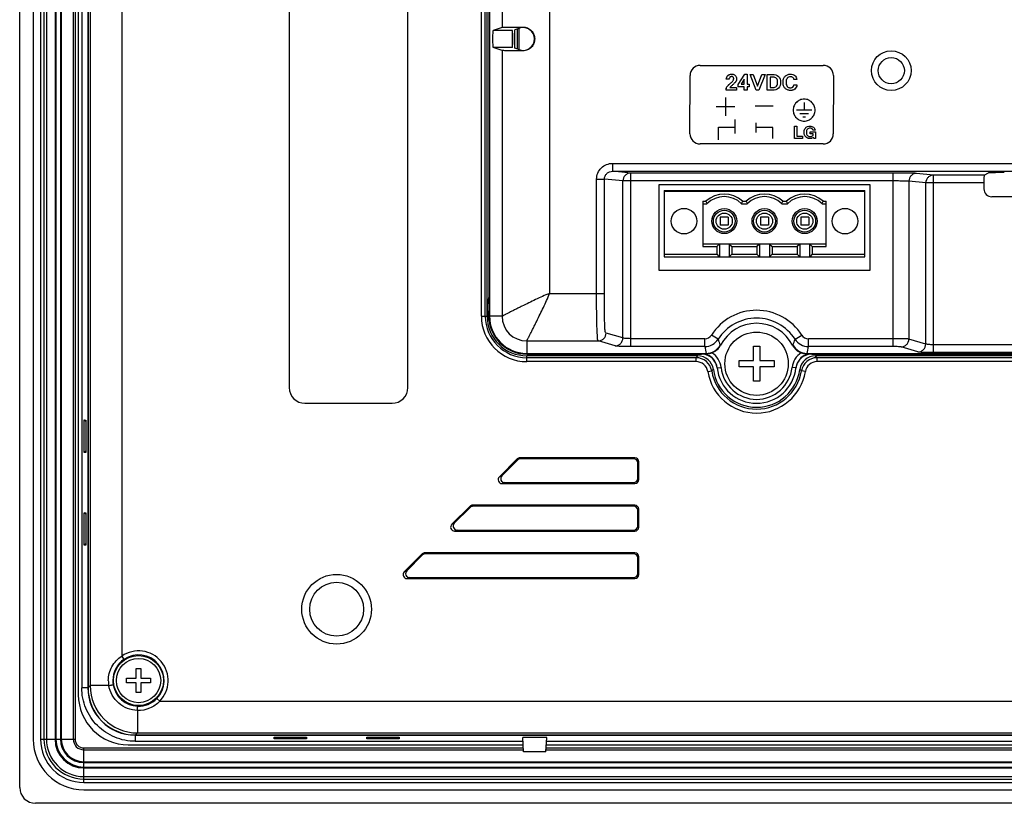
# Model space of a CAD drawing. Header units: millimetres. Extents: x 0 to 2577, y 0 to 841.
# Tile 17 of 68: x 808 to 933, y 389 to 488. Entities that reach past the tile are written whole.
import ezdxf

# ---------------------------------------------------------------- set-up
doc = ezdxf.new("R2010")
doc.units = ezdxf.units.MM
for name, color, linetype in [('FRONT_CASE_12_DM_EX-SHAPE', 7, 'Continuous'), ('INSULATE_SHEET_TOPR_E01-SHAPE', 7, 'Continuous'), ('ISO7045-M3X8-4_8-SHAPE', 7, 'Continuous'), ('ISO7045-M4X12-4_8-SHAPE', 7, 'Continuous'), ('POWER_PCB_AC_150313-SHAPE', 7, 'Continuous'), ('PROCESSING_MODULE_COVER-SHAPE', 7, 'Continuous'), ('REAR_CASE-12_DM-EX-SHAPE', 7, 'Continuous'), ('SEALING_GASKET_TOPR12_V2-SHAPE', 7, 'Continuous'), ('TERMINAL_BLOCK-SHAPE', 7, 'Continuous')]:
    doc.layers.add(name, color=color, linetype=linetype)

msp = doc.modelspace()

# ---------------------------------------------------------------- linework, layer by layer
at = {"layer": 'FRONT_CASE_12_DM_EX-SHAPE', "color": 7, "linetype": 'Continuous'}
for p, q in [((808.34, 391.255), (808.34, 648.258)), ((816.173, 635.664), (816.173, 403.849)), ((816.941, 635.664), (816.941, 403.849)), ((816.489, 433.563), (816.489, 437.65)), ((816.681, 437.462), (816.489, 437.65)), ((816.489, 437.65), (816.681, 437.645)), ((816.681, 437.645), (816.681, 433.567)), ((816.681, 433.751), (816.489, 433.563)), ((816.681, 433.567), (816.489, 433.563)), ((816.681, 425.762), (816.489, 425.95)), ((816.489, 421.863), (816.489, 425.95)), ((816.489, 425.95), (816.681, 425.945)), ((816.681, 425.945), (816.681, 421.867)), ((816.681, 422.051), (816.489, 421.863)), ((816.681, 421.867), (816.489, 421.863)), ((816.941, 403.849), (816.173, 403.849)), ((822.933, 397.857), (822.933, 397.089)), ((822.933, 397.857), (1113.748, 397.857)), ((822.933, 397.089), (871.852, 397.089)), ((840.447, 397.405), (840.451, 397.597)), ((840.635, 397.597), (840.447, 397.405)), ((844.534, 397.405), (840.447, 397.405)), ((840.451, 397.597), (844.53, 397.597)), ((844.346, 397.597), (844.534, 397.405)), ((844.53, 397.597), (844.534, 397.405)), ((852.147, 397.405), (852.151, 397.597)), ((852.335, 397.597), (852.147, 397.405)), ((856.234, 397.405), (852.147, 397.405)), ((852.151, 397.597), (856.23, 397.597)), ((856.046, 397.597), (856.234, 397.405)), ((856.23, 397.597), (856.234, 397.405)), ((871.831, 397.495), (871.833, 397.572)), ((871.923, 395.756), (871.833, 397.572)), ((874.848, 397.572), (871.833, 397.572)), ((874.758, 395.756), (874.848, 397.572)), ((874.829, 397.089), (1061.852, 397.089)), ((874.85, 397.495), (874.848, 397.572)), ((874.758, 395.756), (871.923, 395.756)), ((1126.342, 389.256), (810.339, 389.256))]:
    msp.add_line(p, q, dxfattribs=at)
for centre, major_axis, ratio, start_param, end_param in [((822.949, 403.865), (4.254, 4.254), 0.9972647, -3.9256213, -2.357564), ((810.342, 391.258), (1.416, 1.416), 0.9987828, 2.3568035, 3.9263818)]:
    msp.add_ellipse(centre, major_axis=major_axis, ratio=ratio, start_param=start_param, end_param=end_param, dxfattribs=at)
msp.add_open_spline([(822.933, 397.089), (822.491, 397.089), (821.605, 397.175), (819.909, 397.689), (818.026, 398.942), (816.773, 400.825), (816.259, 402.52), (816.173, 403.407), (816.173, 403.849)], degree=3, knots=[0, 0, 0, 0, 0.1253082, 0.2506077, 0.5, 0.7493923, 0.8746918, 1, 1, 1, 1], dxfattribs=at)
at = {"layer": 'INSULATE_SHEET_TOPR_E01-SHAPE', "color": 7, "linetype": 'Continuous'}
for p, q in [((870.54, 484.674), (870.54, 486.838)), ((870.84, 484.588), (870.84, 486.924)), ((871.14, 487.024), (871.14, 484.488))]:
    msp.add_line(p, q, dxfattribs=at)
at = {"layer": 'ISO7045-M3X8-4_8-SHAPE', "color": 7, "linetype": 'Continuous'}
for p, q in [((823.04, 405.056), (823.04, 406.256)), ((823.04, 406.256), (823.64, 406.256)), ((823.64, 406.256), (823.64, 405.056)), ((821.84, 404.456), (821.84, 405.056)), ((821.84, 405.056), (823.04, 405.056)), ((823.04, 404.456), (821.84, 404.456)), ((823.04, 403.256), (823.04, 404.456)), ((823.64, 405.056), (824.84, 405.056)), ((823.64, 404.456), (823.64, 403.256)), ((824.84, 404.456), (823.64, 404.456)), ((824.84, 405.056), (824.84, 404.456)), ((823.64, 403.256), (823.04, 403.256))]:
    msp.add_line(p, q, dxfattribs=at)
msp.add_circle((823.34, 404.756), 2.8, dxfattribs=at)
at = {"layer": 'ISO7045-M4X12-4_8-SHAPE', "color": 7, "linetype": 'Continuous'}
for p, q in [((900.94, 445.156), (900.94, 446.956)), ((900.94, 446.956), (901.74, 446.956)), ((901.74, 446.956), (901.74, 445.156)), ((899.14, 444.356), (899.14, 445.156)), ((899.14, 445.156), (900.94, 445.156)), ((901.74, 445.156), (903.54, 445.156)), ((903.54, 445.156), (903.54, 444.356)), ((900.94, 444.356), (899.14, 444.356)), ((900.94, 442.556), (900.94, 444.356)), ((901.74, 444.356), (901.74, 442.556)), ((903.54, 444.356), (901.74, 444.356)), ((901.74, 442.556), (900.94, 442.556))]:
    msp.add_line(p, q, dxfattribs=at)
msp.add_circle((901.34, 444.756), 4, dxfattribs=at)
at = {"layer": 'POWER_PCB_AC_150313-SHAPE', "color": 7, "linetype": 'Continuous'}
msp.add_line((871.34, 487.091), (871.34, 484.422), dxfattribs=at)
at = {"layer": 'PROCESSING_MODULE_COVER-SHAPE', "color": 7, "linetype": 'Continuous'}
for p, q in [((867.553, 588.756), (867.553, 450.756)), ((867.64, 588.756), (867.64, 450.756)), ((875.21, 585.886), (875.21, 453.626)), ((869.219, 492.294), (869.219, 487.218)), ((869.219, 487.218), (868.079, 486.838)), ((871.656, 487.196), (870.84, 486.924)), ((871.84, 487.254), (871.84, 487.205)), ((870.54, 486.838), (868.079, 486.838)), ((869.219, 484.294), (868.079, 484.674)), ((870.54, 484.674), (868.079, 484.674)), ((869.219, 484.294), (869.219, 450.756)), ((871.656, 484.316), (870.84, 484.588)), ((871.84, 484.259), (871.84, 484.307)), ((894.219, 482.424), (909.757, 482.424)), ((892.936, 473.774), (892.945, 481.15)), ((899.009, 480.007), (899.871, 481.297)), ((899.871, 481.297), (900.151, 481.297)), ((900.151, 481.297), (900.151, 480.047)), ((901.295, 479.285), (900.519, 481.281)), ((900.519, 481.281), (900.918, 481.281)), ((900.918, 481.281), (901.465, 479.792)), ((901.465, 479.792), (902.017, 481.281)), ((902.415, 481.281), (901.638, 479.285)), ((902.017, 481.281), (902.415, 481.281)), ((902.695, 479.285), (902.695, 481.281)), ((902.695, 481.281), (903.353, 481.281)), ((903.068, 480.938), (903.068, 479.628)), ((903.351, 480.938), (903.068, 480.938)), ((911.031, 481.15), (911.021, 473.774)), ((897.889, 480.667), (897.523, 480.667)), ((899.009, 479.724), (899.009, 480.007)), ((899.794, 479.724), (899.009, 479.724)), ((899.794, 480.667), (899.401, 480.047)), ((899.401, 480.047), (899.794, 480.047)), ((899.794, 480.047), (899.794, 480.667)), ((899.794, 479.285), (899.794, 479.724)), ((900.151, 480.047), (900.399, 480.047)), ((900.151, 479.724), (900.151, 479.285)), ((900.399, 479.724), (900.151, 479.724)), ((900.399, 480.047), (900.399, 479.724)), ((906.434, 480.654), (906.054, 480.654)), ((906.056, 479.948), (906.438, 479.948)), ((898.82, 479.285), (897.483, 479.285)), ((897.974, 479.619), (898.82, 479.619)), ((898.82, 479.619), (898.82, 479.285)), ((900.151, 479.285), (899.794, 479.285)), ((901.638, 479.285), (901.295, 479.285)), ((903.353, 479.285), (902.695, 479.285)), ((903.068, 479.628), (903.351, 479.628)), ((896.238, 477.235), (898.612, 477.235)), ((897.425, 478.377), (897.425, 476.05)), ((901.17, 477.3), (903.441, 477.3)), ((907.332, 477.733), (907.332, 476.771)), ((908.309, 476.771), (906.395, 476.771)), ((906.795, 476.355), (907.902, 476.355)), ((907.162, 475.934), (907.535, 475.934)), ((898.612, 475.594), (898.612, 473.828)), ((901.242, 475.162), (901.242, 473.952)), ((906.141, 473.21), (906.141, 474.734)), ((906.141, 474.734), (906.425, 474.734)), ((906.425, 474.734), (906.425, 473.472)), ((896.545, 473.025), (896.545, 474.638)), ((896.545, 474.638), (898.612, 474.638)), ((903.412, 474.578), (901.242, 474.578)), ((903.412, 473.181), (903.412, 474.578)), ((906.425, 473.472), (907.125, 473.472)), ((907.125, 473.472), (907.125, 473.21)), ((908.107, 473.77), (908.107, 474.033)), ((908.107, 474.033), (908.765, 474.033)), ((908.484, 473.77), (908.107, 473.77)), ((908.734, 474.257), (908.441, 474.257)), ((908.484, 473.611), (908.484, 473.77)), ((908.765, 474.033), (908.765, 473.21)), ((909.748, 472.502), (894.209, 472.502)), ((907.125, 473.21), (906.141, 473.21)), ((908.546, 473.21), (908.51, 473.32)), ((908.765, 473.21), (908.546, 473.21)), ((883.176, 470.054), (883.176, 469.054)), ((883.176, 470.054), (1042.756, 470.054)), ((885.457, 468.828), (883.176, 469.054)), ((883.176, 469.054), (1042.756, 469.054)), ((885.457, 446.919), (885.457, 468.828)), ((918.588, 468.828), (885.457, 468.828)), ((918.588, 446.919), (918.588, 468.828)), ((923.68, 468.573), (921.542, 468.785)), ((923.68, 446.153), (923.68, 468.573)), ((930.062, 468.573), (923.68, 468.573)), ((930.062, 468.573), (930.606, 468.846)), ((881.151, 453.626), (881.151, 468.06)), ((881.151, 468.06), (882.136, 468.06)), ((882.136, 453.626), (882.136, 468.06)), ((884.472, 467.828), (882.136, 468.06)), ((884.472, 448.004), (884.472, 467.828)), ((918.588, 467.828), (884.472, 467.828)), ((888.99, 467.356), (888.99, 456.556)), ((915.69, 467.356), (888.99, 467.356)), ((915.69, 456.556), (915.69, 467.356)), ((920.557, 467.785), (920.557, 447.874)), ((922.695, 467.574), (920.557, 467.785)), ((922.695, 447.239), (922.695, 467.574)), ((930.028, 467.574), (922.695, 467.574)), ((930.028, 467.574), (930.028, 466.843)), ((964.028, 465.844), (931.027, 465.844)), ((888.99, 456.556), (915.69, 456.556)), ((875.21, 453.626), (882.136, 453.626)), ((869.219, 450.756), (867.553, 450.756)), ((884.472, 448.004), (882.354, 448.633)), ((872.34, 447.634), (872.34, 445.969)), ((872.34, 447.634), (881.37, 447.634)), ((883.487, 447.005), (881.37, 447.634)), ((894.805, 447.917), (885.457, 447.917)), ((894.805, 446.919), (894.805, 447.917)), ((896.491, 447.843), (895.648, 448.38)), ((906.19, 447.843), (907.033, 448.38)), ((907.876, 446.919), (907.876, 447.917)), ((918.588, 447.917), (907.876, 447.917)), ((922.695, 447.239), (920.557, 447.874)), ((894.805, 446.919), (885.457, 446.919)), ((896.807, 447.102), (896.746, 447.136)), ((905.935, 447.136), (905.874, 447.102)), ((918.588, 446.919), (907.876, 446.919)), ((921.71, 446.24), (919.573, 446.875)), ((1028.949, 447.152), (923.68, 447.152)), ((1028.949, 446.153), (923.68, 446.153)), ((872.34, 446.056), (894.971, 446.056)), ((872.34, 445.969), (894.385, 445.969)), ((895.036, 446.018), (894.97, 446.056)), ((907.645, 446.018), (907.711, 446.056)), ((907.71, 446.056), (1028.971, 446.056)), ((908.296, 445.969), (1028.385, 445.969)), ((896.369, 444.225), (896.866, 444.278)), ((906.312, 444.225), (905.815, 444.278))]:
    msp.add_line(p, q, dxfattribs=at)
for radius in [2.5, 1.65]:
    msp.add_circle((918.34, 481.756), radius, dxfattribs=at)
for centre, radius, start, end in [((871.84, 485.756), 1.456, 303.9886, 56.0114), ((894.219, 481.15), 1.273, 90.00485, 179.99515), ((909.758, 481.151), 1.273, 359.97508, 90.02492), ((894.209, 473.775), 1.273, 180.02925, 270.00176), ((909.749, 473.774), 1.273, 269.96846, 0.00053), ((901.34, 444.756), 6.748, 32.48053, 147.51947), ((872.34, 450.756), 4.787, 180, 270), ((872.34, 450.756), 4.7, 180, 270), ((872.343, 450.759), 3.125, 180.05572, 269.94428), ((901.34, 444.756), 5.749, 32.48053, 147.51947), ((901.34, 444.756), 5.105, 27.35574, 152.64426), ((894.805, 448.916), 0.999, 270.01006, 327.53337), ((894.805, 448.919), 2, 270.01373, 327.47796), ((904.453, 450.308), 8.335, 197.20281, 202.37116), ((898.228, 450.308), 8.335, 337.6288, 342.79723), ((907.876, 448.919), 2, 212.52208, 269.98624), ((907.876, 448.916), 0.999, 212.46666, 269.98991), ((906.142, 448.654), 11.469, 188.70224, 193.08985), ((894.969, 448.058), 2.002, 270.07263, 332.57283), ((895.031, 448.021), 1.999, 289.52103, 332.64207), ((894.379, 444.012), 2.501, 6.10108, 58.15193), ((908.301, 444.012), 2.501, 121.84807, 173.89885), ((907.65, 448.021), 1.999, 207.35793, 250.47901), ((907.712, 448.058), 2.002, 207.42714, 269.96987), ((896.539, 448.654), 11.469, 346.91013, 351.29779), ((894.38, 444.013), 2, 41.11619, 89.99692), ((901.34, 446.756), 7, 186.0945, 186.45509), ((894.385, 443.969), 2, 37.88029, 89.99756), ((894.379, 444.012), 2.001, 6.09997, 41.11755), ((908.302, 444.012), 2.001, 138.88258, 173.89987), ((908.296, 443.969), 2, 90.00244, 142.11971), ((908.301, 444.013), 2, 90.00304, 138.88371), ((905.441, 133.126), 312.9, 89.47629, 89.59639), ((901.34, 446.756), 7, 353.54491, 353.9055), ((894.382, 443.968), 2.003, 7.36325, 11.61989), ((894.392, 443.97), 1.992, 6.46029, 7.3607), ((901.34, 444.756), 5, 186.10077, 353.89923), ((901.34, 444.756), 4.5, 186.10077, 353.89923), ((908.289, 443.97), 1.992, 172.6393, 173.53971), ((908.299, 443.968), 2.003, 168.38011, 172.63675)]:
    msp.add_arc(centre, radius, start, end, dxfattribs=at)
for centre, major_axis, ratio, start_param, end_param in [((872.655, 487.195), (1, 0), 0.0174551, 2.5220554, 3.0892328), ((868.08, 485.756), (0, 1.082), 0.0524078, 0.0174533, 3.1241394), ((870.583, 485.756), (0, 1.082), 0.0524078, 0.853257, 2.2883358), ((872.655, 484.317), (1, 0), 0.0174551, -3.0892328, -2.5220554), ((930.063, 467.574), (0, 1), 0.0349208, 0.0174533, 1.5707963), ((932.605, 468.844), (2, 0), 0.0174551, 1.5707963, 3.1066861), ((931.028, 466.844), (0.708, 0.708), 0.9987828, -3.9263818, -2.3568035)]:
    msp.add_ellipse(centre, major_axis=major_axis, ratio=ratio, start_param=start_param, end_param=end_param, dxfattribs=at)
for points, knots in [([(869.219, 487.218), (869.237, 487.224), (869.308, 487.227), (869.467, 487.237), (869.729, 487.241), (870.081, 487.246), (870.492, 487.249), (871.084, 487.252), (871.536, 487.253), (871.84, 487.254)], [0, 0, 0, 0, 0.0225405, 0.0800586, 0.1824484, 0.3225417, 0.4829137, 0.6521179, 1, 1, 1, 1]), ([(871.84, 487.254), (872.035, 487.254), (872.428, 487.177), (872.927, 486.845), (873.262, 486.346), (873.379, 485.756), (873.262, 485.167), (872.927, 484.668), (872.428, 484.335), (872.035, 484.258), (871.84, 484.259)], [0, 0, 0, 0, 0.124611, 0.2496118, 0.3747848, 0.4999991, 0.6252167, 0.7503867, 0.8753887, 1, 1, 1, 1]), ([(872.655, 486.964), (872.586, 487.01), (872.336, 487.149), (872.044, 487.21), (871.84, 487.205)], [0, 0, 0, 0, 0.2889059, 1, 1, 1, 1]), ([(871.84, 484.259), (871.536, 484.259), (871.084, 484.261), (870.492, 484.264), (870.081, 484.267), (869.729, 484.272), (869.467, 484.276), (869.308, 484.285), (869.237, 484.288), (869.219, 484.294)], [0, 0, 0, 0, 0.3479267, 0.5171477, 0.6775096, 0.8175816, 0.9199616, 0.9774592, 1, 1, 1, 1]), ([(871.84, 484.307), (871.897, 484.306), (872.182, 484.317), (872.465, 484.421), (872.655, 484.549)], [0, 0, 0, 0, 0.1970219, 1, 1, 1, 1]), ([(897.483, 479.285), (897.483, 479.364), (897.496, 479.511), (897.569, 479.684), (897.663, 479.802), (897.752, 479.901), (897.862, 480.008), (897.986, 480.111), (898.105, 480.209), (898.229, 480.318), (898.347, 480.437), (898.423, 480.567), (898.448, 480.669), (898.454, 480.758), (898.443, 480.856), (898.387, 480.95), (898.291, 481.005), (898.182, 481.02), (898.081, 481.002), (898.03, 480.968), (898.011, 480.952)], [0, 0, 0, 0, 0.0968719, 0.1801364, 0.226736, 0.2812073, 0.3440784, 0.4161608, 0.4795141, 0.5335477, 0.6194788, 0.685628, 0.7161324, 0.7480427, 0.794962, 0.8358508, 0.877281, 0.9260882, 0.9698797, 1, 1, 1, 1]), ([(897.523, 480.667), (897.53, 480.759), (897.568, 480.931), (897.709, 481.15), (897.887, 481.263), (898.049, 481.308), (898.185, 481.318), (898.322, 481.309), (898.486, 481.267), (898.659, 481.166), (898.79, 480.97), (898.82, 480.789), (898.814, 480.681), (898.811, 480.651)], [0, 0, 0, 0, 0.1325064, 0.2512569, 0.3672524, 0.4287022, 0.4939445, 0.5633097, 0.6266408, 0.7390265, 0.844856, 0.9563289, 1, 1, 1, 1]), ([(897.586, 480.934), (897.618, 481.01), (897.709, 481.15), (897.851, 481.239), (897.925, 481.269)], [0, 0, 0, 0, 0.5058681, 1, 1, 1, 1]), ([(898.011, 480.952), (898.002, 480.944), (897.963, 480.905), (897.91, 480.812), (897.892, 480.719), (897.889, 480.667)], [0, 0, 0, 0, 0.1159743, 0.5140751, 1, 1, 1, 1]), ([(898.381, 480.943), (898.33, 480.994), (898.212, 481.026), (898.106, 481.006), (898.073, 480.992)], [0, 0, 0, 0, 0.668825, 1, 1, 1, 1]), ([(903.663, 480.894), (903.592, 480.919), (903.486, 480.935), (903.381, 480.938), (903.351, 480.938)], [0, 0, 0, 0, 0.7154857, 1, 1, 1, 1]), ([(903.992, 480.294), (903.992, 480.385), (903.982, 480.552), (903.877, 480.785), (903.642, 480.924), (903.456, 480.938), (903.351, 480.938)], [0, 0, 0, 0, 0.2597278, 0.4762641, 0.7001361, 1, 1, 1, 1]), ([(903.353, 481.281), (903.621, 481.281), (904.229, 481.16), (904.373, 480.555), (904.373, 480.294)], [0, 0, 0, 0, 0.5066036, 1, 1, 1, 1]), ([(904.693, 480.509), (904.704, 480.578), (904.75, 480.767), (904.906, 481.051), (905.169, 481.233), (905.412, 481.304), (905.643, 481.324), (905.904, 481.285), (906.161, 481.149), (906.351, 480.932), (906.417, 480.749), (906.434, 480.654)], [0, 0, 0, 0, 0.0837831, 0.235019, 0.380072, 0.4570798, 0.5392352, 0.6584851, 0.7712962, 0.8831616, 1, 1, 1, 1]), ([(906.054, 480.654), (906.045, 480.702), (906.009, 480.795), (905.906, 480.902), (905.769, 480.966), (905.589, 480.988), (905.38, 480.953), (905.187, 480.806), (905.098, 480.618), (905.061, 480.439), (905.053, 480.285), (905.06, 480.15), (905.074, 480.07), (905.081, 480.042)], [0, 0, 0, 0, 0.0804403, 0.1568603, 0.2362918, 0.3224973, 0.4507093, 0.5703768, 0.7031097, 0.7804761, 0.8672858, 0.9535115, 1, 1, 1, 1]), ([(905.771, 480.957), (905.72, 480.972), (905.588, 480.988), (905.38, 480.953), (905.254, 480.857), (905.207, 480.8)], [0, 0, 0, 0, 0.2580347, 0.6418053, 1, 1, 1, 1]), ([(897.483, 479.285), (897.483, 479.326), (897.49, 479.471), (897.533, 479.618), (897.591, 479.706)], [0, 0, 0, 0, 0.2822863, 1, 1, 1, 1]), ([(898.246, 479.899), (898.203, 479.864), (898.104, 479.779), (898.017, 479.681), (897.974, 479.619)], [0, 0, 0, 0, 0.4232725, 1, 1, 1, 1]), ([(898.811, 480.651), (898.806, 480.611), (898.791, 480.538), (898.75, 480.438), (898.695, 480.347), (898.617, 480.254), (898.473, 480.097), (898.342, 479.98), (898.246, 479.899)], [0, 0, 0, 0, 0.1252601, 0.2295295, 0.3365465, 0.4548723, 0.6074247, 1, 1, 1, 1]), ([(898.695, 480.351), (898.685, 480.337), (898.631, 480.269), (898.572, 480.205), (898.524, 480.155)], [0, 0, 0, 0, 0.2029022, 1, 1, 1, 1]), ([(903.351, 479.628), (903.456, 479.628), (903.643, 479.644), (903.876, 479.788), (903.982, 480.027), (903.992, 480.2), (903.992, 480.294)], [0, 0, 0, 0, 0.2941924, 0.5163093, 0.73502, 1, 1, 1, 1]), ([(903.351, 479.628), (903.381, 479.628), (903.486, 479.632), (903.591, 479.648), (903.661, 479.674)], [0, 0, 0, 0, 0.2839015, 1, 1, 1, 1]), ([(904.373, 480.294), (904.373, 480.028), (904.236, 479.415), (903.621, 479.285), (903.353, 479.285)], [0, 0, 0, 0, 0.4976405, 1, 1, 1, 1]), ([(906.438, 479.948), (906.425, 479.845), (906.37, 479.65), (906.18, 479.417), (905.963, 479.304), (905.769, 479.26), (905.597, 479.249), (905.41, 479.264), (905.166, 479.335), (904.903, 479.518), (904.749, 479.802), (904.686, 480.065), (904.671, 480.285), (904.681, 480.435), (904.693, 480.509)], [0, 0, 0, 0, 0.1044557, 0.1990056, 0.2941772, 0.3449157, 0.398477, 0.4677197, 0.5321385, 0.6530008, 0.7789501, 0.8487186, 0.924333, 1, 1, 1, 1]), ([(904.742, 479.858), (904.72, 479.924), (904.686, 480.065), (904.671, 480.285), (904.681, 480.435), (904.693, 480.509)], [0, 0, 0, 0, 0.3156234, 0.6576927, 1, 1, 1, 1]), ([(905.919, 479.299), (905.82, 479.267), (905.647, 479.245), (905.411, 479.264), (905.166, 479.335), (904.904, 479.518), (904.783, 479.74), (904.742, 479.858)], [0, 0, 0, 0, 0.2146364, 0.3575656, 0.4905373, 0.7400184, 1, 1, 1, 1]), ([(905.095, 480.583), (905.081, 480.538), (905.061, 480.439), (905.053, 480.285), (905.06, 480.15), (905.074, 480.07), (905.081, 480.042)], [0, 0, 0, 0, 0.2606479, 0.5531102, 0.843605, 1, 1, 1, 1]), ([(905.081, 480.042), (905.085, 480.024), (905.111, 479.925), (905.187, 479.762), (905.345, 479.637), (905.491, 479.592), (905.625, 479.58), (905.771, 479.597), (905.962, 479.692), (906.038, 479.846), (906.056, 479.948)], [0, 0, 0, 0, 0.0412091, 0.219692, 0.3797038, 0.461598, 0.5485793, 0.6685186, 0.7772611, 1, 1, 1, 1]), ([(905.382, 479.631), (905.452, 479.599), (905.588, 479.575), (905.771, 479.597), (905.868, 479.646), (905.907, 479.678)], [0, 0, 0, 0, 0.4233872, 0.7258099, 1, 1, 1, 1]), ([(908.727, 476.771), (908.727, 476.865), (908.708, 477.049), (908.601, 477.397), (908.346, 477.775), (907.968, 478.03), (907.621, 478.138), (907.343, 478.166), (907.065, 478.138), (906.717, 478.03), (906.338, 477.775), (906.083, 477.397), (905.975, 477.049), (905.957, 476.865), (905.957, 476.771)], [0, 0, 0, 0, 0.0647873, 0.1276067, 0.2500328, 0.3723771, 0.4351134, 0.4997908, 0.5644954, 0.6273004, 0.7498259, 0.872366, 0.9352094, 1, 1, 1, 1]), ([(905.957, 476.771), (905.957, 476.677), (905.975, 476.493), (906.083, 476.146), (906.339, 475.767), (906.717, 475.512), (907.065, 475.404), (907.343, 475.376), (907.621, 475.404), (907.968, 475.512), (908.346, 475.767), (908.601, 476.146), (908.708, 476.493), (908.727, 476.677), (908.727, 476.771)], [0, 0, 0, 0, 0.0646332, 0.1274078, 0.2499861, 0.3726231, 0.4354717, 0.5002093, 0.5649197, 0.6276995, 0.7501553, 0.8726196, 0.9353701, 1, 1, 1, 1]), ([(907.606, 474.609), (907.656, 474.647), (907.8, 474.73), (908.048, 474.77), (908.306, 474.736), (908.516, 474.634), (908.671, 474.47), (908.722, 474.33), (908.734, 474.257)], [0, 0, 0, 0, 0.1336603, 0.3505108, 0.5268331, 0.6880577, 0.8420274, 1, 1, 1, 1]), ([(907.769, 474.702), (907.862, 474.74), (908.048, 474.77), (908.232, 474.746), (908.31, 474.722)], [0, 0, 0, 0, 0.5515399, 1, 1, 1, 1]), ([(908.51, 473.32), (908.455, 473.275), (908.353, 473.223), (908.201, 473.191), (908.063, 473.183), (907.916, 473.195), (907.725, 473.25), (907.519, 473.39), (907.392, 473.606), (907.34, 473.807), (907.328, 473.974), (907.34, 474.141), (907.392, 474.342), (907.486, 474.503), (907.581, 474.589), (907.606, 474.609)], [0, 0, 0, 0, 0.0891406, 0.1390813, 0.1947342, 0.2614326, 0.3241662, 0.4424464, 0.5638851, 0.6301498, 0.7013205, 0.7732279, 0.8398936, 0.9609628, 1, 1, 1, 1]), ([(907.386, 474.299), (907.419, 474.389), (907.486, 474.503), (907.582, 474.589), (907.606, 474.609)], [0, 0, 0, 0, 0.7565835, 1, 1, 1, 1]), ([(908.441, 474.257), (908.425, 474.328), (908.354, 474.434), (908.202, 474.493), (908.054, 474.509), (907.886, 474.482), (907.732, 474.37), (907.658, 474.227), (907.628, 474.09), (907.621, 473.974), (907.627, 473.872), (907.639, 473.811), (907.644, 473.79)], [0, 0, 0, 0, 0.1522214, 0.235908, 0.3326393, 0.4606993, 0.5815019, 0.7126645, 0.7878698, 0.8717563, 0.9547094, 1, 1, 1, 1]), ([(907.655, 474.199), (907.632, 474.127), (907.616, 473.988), (907.629, 473.85), (907.644, 473.79)], [0, 0, 0, 0, 0.5540578, 1, 1, 1, 1]), ([(907.644, 473.79), (907.647, 473.776), (907.669, 473.701), (907.733, 473.575), (907.86, 473.481), (907.976, 473.444), (908.082, 473.436), (908.197, 473.445), (908.348, 473.483), (908.44, 473.554), (908.484, 473.611)], [0, 0, 0, 0, 0.0410526, 0.221695, 0.387353, 0.472753, 0.5627561, 0.6882541, 0.7975275, 1, 1, 1, 1]), ([(907.889, 473.475), (907.945, 473.45), (908.053, 473.433), (908.197, 473.445), (908.348, 473.483), (908.44, 473.554), (908.484, 473.611)], [0, 0, 0, 0, 0.2851661, 0.4903381, 0.6689852, 1, 1, 1, 1]), ([(908.321, 473.22), (908.241, 473.195), (908.103, 473.18), (907.916, 473.194), (907.816, 473.224), (907.77, 473.243)], [0, 0, 0, 0, 0.4485737, 0.7327323, 1, 1, 1, 1]), ([(881.151, 468.06), (881.151, 468.321), (881.258, 468.85), (881.713, 469.513), (882.386, 469.952), (882.915, 470.054), (883.176, 470.054)], [0, 0, 0, 0, 0.2499354, 0.4999049, 0.7499277, 1, 1, 1, 1]), ([(882.136, 468.06), (882.136, 468.193), (882.192, 468.462), (882.432, 468.794), (882.778, 469.007), (883.044, 469.054), (883.176, 469.054)], [0, 0, 0, 0, 0.2512944, 0.5018966, 0.7513773, 1, 1, 1, 1]), ([(885.457, 468.828), (885.329, 468.828), (885.07, 468.775), (884.743, 468.552), (884.524, 468.22), (884.472, 467.958), (884.472, 467.828)], [0, 0, 0, 0, 0.2481695, 0.4975352, 0.7483447, 1, 1, 1, 1]), ([(921.542, 468.785), (921.424, 468.797), (921.081, 468.804), (920.439, 468.819), (919.573, 468.826), (918.93, 468.828), (918.588, 468.828)], [0, 0, 0, 0, 0.1207164, 0.3473871, 0.652752, 1, 1, 1, 1]), ([(921.542, 468.785), (921.414, 468.785), (921.155, 468.732), (920.828, 468.508), (920.61, 468.177), (920.558, 467.915), (920.557, 467.785)], [0, 0, 0, 0, 0.2481679, 0.4975322, 0.7483402, 1, 1, 1, 1]), ([(923.68, 468.573), (923.552, 468.573), (923.292, 468.52), (922.965, 468.297), (922.747, 467.965), (922.695, 467.703), (922.695, 467.574)], [0, 0, 0, 0, 0.2481695, 0.4975352, 0.7483447, 1, 1, 1, 1]), ([(920.557, 467.785), (920.479, 467.797), (920.25, 467.805), (919.822, 467.819), (919.244, 467.826), (918.816, 467.828), (918.588, 467.828)], [0, 0, 0, 0, 0.1208437, 0.3475023, 0.6528133, 1, 1, 1, 1]), ([(875.21, 453.626), (874.911, 453.514), (874.319, 453.267), (873.449, 452.859), (872.586, 452.441), (871.871, 452.088), (871.301, 451.807), (870.88, 451.598), (870.468, 451.394), (870.079, 451.199), (869.779, 451.045), (869.571, 450.935), (869.45, 450.87), (869.357, 450.819), (869.29, 450.782), (869.249, 450.763), (869.225, 450.754), (869.219, 450.756)], [0, 0, 0, 0, 0.1445355, 0.2891127, 0.4335205, 0.5775169, 0.6490854, 0.7200879, 0.7899137, 0.8565129, 0.9165046, 0.9418334, 0.962793, 0.9787146, 0.9898598, 0.9967378, 1, 1, 1, 1]), ([(872.34, 447.634), (872.338, 447.641), (872.347, 447.665), (872.366, 447.706), (872.403, 447.772), (872.454, 447.865), (872.519, 447.987), (872.63, 448.195), (872.783, 448.495), (872.978, 448.883), (873.182, 449.295), (873.391, 449.717), (873.672, 450.286), (874.025, 451.001), (874.443, 451.865), (874.851, 452.735), (875.098, 453.326), (875.21, 453.626)], [0, 0, 0, 0, 0.0032631, 0.0101429, 0.0212897, 0.0372113, 0.0581686, 0.0834923, 0.143469, 0.2100586, 0.2798807, 0.3508827, 0.4224529, 0.5664565, 0.7108726, 0.8554567, 1, 1, 1, 1]), ([(881.37, 447.634), (881.347, 447.644), (881.317, 447.683), (881.296, 447.751), (881.274, 447.877), (881.26, 448.099), (881.241, 448.424), (881.221, 448.808), (881.197, 449.369), (881.177, 450.093), (881.163, 450.971), (881.156, 451.855), (881.152, 452.74), (881.151, 453.331), (881.151, 453.626)], [0, 0, 0, 0, 0.0122457, 0.0220448, 0.0356085, 0.0761202, 0.1324535, 0.1980373, 0.2678779, 0.4122619, 0.5586761, 0.7056551, 0.8528048, 1, 1, 1, 1]), ([(882.354, 448.633), (882.279, 448.656), (882.228, 448.878), (882.209, 449.141), (882.189, 449.47), (882.176, 449.805), (882.162, 450.264), (882.151, 450.841), (882.143, 451.536), (882.139, 452.232), (882.137, 452.929), (882.136, 453.394), (882.136, 453.626)], [0, 0, 0, 0, 0.0469686, 0.1061379, 0.1717413, 0.2392839, 0.307665, 0.445504, 0.5839263, 0.7225585, 0.8612675, 1, 1, 1, 1]), ([(881.37, 447.634), (881.497, 447.636), (881.756, 447.69), (882.081, 447.913), (882.3, 448.243), (882.353, 448.504), (882.354, 448.633)], [0, 0, 0, 0, 0.2481167, 0.497745, 0.7486892, 1, 1, 1, 1]), ([(883.487, 447.005), (883.615, 447.006), (883.873, 447.061), (884.199, 447.284), (884.418, 447.614), (884.471, 447.874), (884.472, 448.004)], [0, 0, 0, 0, 0.2481162, 0.4977445, 0.7486891, 1, 1, 1, 1]), ([(885.457, 447.917), (885.343, 447.917), (885.128, 447.921), (884.839, 447.937), (884.639, 447.959), (884.526, 447.983), (884.486, 447.996), (884.472, 448.004)], [0, 0, 0, 0, 0.3454186, 0.6491734, 0.8754684, 0.9513358, 1, 1, 1, 1]), ([(920.557, 447.874), (920.479, 447.885), (920.25, 447.893), (919.822, 447.908), (919.245, 447.915), (918.816, 447.917), (918.588, 447.917)], [0, 0, 0, 0, 0.1208336, 0.3474525, 0.6527169, 1, 1, 1, 1]), ([(919.573, 446.875), (919.7, 446.876), (919.959, 446.931), (920.284, 447.154), (920.503, 447.484), (920.556, 447.745), (920.557, 447.874)], [0, 0, 0, 0, 0.2481162, 0.4977445, 0.7486891, 1, 1, 1, 1]), ([(885.457, 446.919), (885.229, 446.919), (884.8, 446.922), (884.289, 446.936), (883.94, 446.954), (883.742, 446.968), (883.596, 446.984), (883.517, 446.996), (883.487, 447.005)], [0, 0, 0, 0, 0.346783, 0.6517361, 0.7767783, 0.8783409, 0.9534391, 1, 1, 1, 1]), ([(895.036, 446.018), (895.09, 446.018), (895.315, 446.029), (895.538, 446.079), (895.699, 446.136)], [0, 0, 0, 0, 0.2424293, 1, 1, 1, 1]), ([(906.982, 446.136), (907.037, 446.117), (907.252, 446.05), (907.478, 446.019), (907.645, 446.018)], [0, 0, 0, 0, 0.2601637, 1, 1, 1, 1]), ([(919.573, 446.875), (919.534, 446.887), (919.419, 446.895), (919.205, 446.909), (918.916, 446.916), (918.702, 446.919), (918.588, 446.919)], [0, 0, 0, 0, 0.1215171, 0.3480713, 0.6530462, 1, 1, 1, 1]), ([(921.71, 446.24), (921.838, 446.241), (922.096, 446.295), (922.422, 446.518), (922.641, 446.849), (922.694, 447.109), (922.695, 447.239)], [0, 0, 0, 0, 0.2481162, 0.4977445, 0.7486891, 1, 1, 1, 1]), ([(923.68, 446.153), (923.451, 446.153), (923.023, 446.157), (922.512, 446.171), (922.163, 446.189), (921.965, 446.203), (921.819, 446.219), (921.739, 446.231), (921.71, 446.24)], [0, 0, 0, 0, 0.346783, 0.6517361, 0.7767783, 0.8783409, 0.9534391, 1, 1, 1, 1]), ([(923.68, 447.152), (923.565, 447.152), (923.35, 447.156), (923.062, 447.172), (922.862, 447.194), (922.748, 447.218), (922.709, 447.23), (922.695, 447.239)], [0, 0, 0, 0, 0.3454186, 0.6491734, 0.8754684, 0.9513358, 1, 1, 1, 1]), ([(894.38, 446.013), (894.434, 446.013), (894.653, 446.015), (894.871, 446.017), (895.036, 446.018)], [0, 0, 0, 0, 0.2468393, 1, 1, 1, 1])]:
    msp.add_open_spline(points, degree=3, knots=knots, dxfattribs=at)
for points in [[(897.523, 480.667), (897.53, 480.759), (897.55, 480.85), (897.586, 480.934)], [(898.073, 480.992), (898.04, 480.977), (898.009, 480.954), (897.985, 480.926)], [(898.452, 481.271), (898.525, 481.244), (898.595, 481.204), (898.651, 481.15)], [(904.743, 480.711), (904.784, 480.829), (904.847, 480.943), (904.931, 481.036)], [(905.903, 480.893), (905.863, 480.922), (905.818, 480.943), (905.771, 480.957)], [(905.904, 481.268), (905.993, 481.238), (906.078, 481.193), (906.151, 481.135)], [(906.151, 481.135), (906.223, 481.077), (906.286, 481.005), (906.334, 480.926)], [(906.334, 480.926), (906.384, 480.843), (906.417, 480.749), (906.434, 480.654)], [(897.591, 479.706), (897.637, 479.773), (897.691, 479.835), (897.748, 479.895)], [(897.748, 479.895), (897.824, 479.974), (897.906, 480.046), (897.991, 480.115)], [(898.122, 479.789), (898.066, 479.739), (898.017, 479.681), (897.974, 479.619)], [(898.246, 479.899), (898.203, 479.864), (898.162, 479.827), (898.122, 479.789)], [(898.351, 480.455), (898.383, 480.498), (898.411, 480.546), (898.428, 480.596)], [(898.786, 480.533), (898.765, 480.468), (898.734, 480.407), (898.695, 480.351)], [(898.811, 480.651), (898.806, 480.611), (898.798, 480.571), (898.786, 480.533)], [(903.661, 479.674), (903.735, 479.701), (903.807, 479.745), (903.858, 479.805)], [(903.858, 479.805), (903.909, 479.864), (903.944, 479.938), (903.962, 480.013)], [(903.962, 480.013), (903.985, 480.105), (903.992, 480.2), (903.992, 480.294)], [(903.992, 480.294), (903.992, 480.385), (903.985, 480.476), (903.963, 480.565)], [(904.693, 480.509), (904.704, 480.578), (904.72, 480.646), (904.743, 480.711)], [(905.081, 480.042), (905.085, 480.024), (905.09, 480.005), (905.095, 479.987)], [(905.207, 480.8), (905.155, 480.738), (905.119, 480.661), (905.095, 480.583)], [(905.095, 479.987), (905.119, 479.908), (905.155, 479.831), (905.207, 479.767)], [(905.207, 479.767), (905.253, 479.709), (905.315, 479.661), (905.382, 479.631)], [(906, 480.792), (905.974, 480.831), (905.941, 480.866), (905.903, 480.893)], [(905.907, 479.678), (905.988, 479.741), (906.038, 479.846), (906.056, 479.948)], [(906.054, 480.654), (906.045, 480.702), (906.026, 480.75), (906, 480.792)], [(906.438, 479.948), (906.425, 479.845), (906.396, 479.741), (906.347, 479.65)], [(906.168, 479.433), (906.095, 479.373), (906.009, 479.328), (905.919, 479.299)], [(906.347, 479.65), (906.302, 479.568), (906.241, 479.492), (906.168, 479.433)], [(907.606, 474.609), (907.656, 474.647), (907.711, 474.679), (907.769, 474.702)], [(908.31, 474.722), (908.381, 474.699), (908.451, 474.666), (908.511, 474.621)], [(907.537, 473.403), (907.47, 473.473), (907.42, 473.56), (907.386, 473.651)], [(907.644, 473.79), (907.647, 473.776), (907.651, 473.762), (907.656, 473.748)], [(907.747, 474.365), (907.705, 474.317), (907.675, 474.259), (907.655, 474.199)], [(907.656, 473.748), (907.676, 473.688), (907.706, 473.629), (907.748, 473.58)], [(907.887, 474.467), (907.834, 474.445), (907.785, 474.409), (907.747, 474.365)], [(907.748, 473.58), (907.786, 473.536), (907.835, 473.499), (907.889, 473.475)], [(908.441, 474.257), (908.425, 474.328), (908.379, 474.398), (908.318, 474.438)], [(908.511, 474.621), (908.569, 474.579), (908.619, 474.524), (908.657, 474.464)], [(908.657, 474.464), (908.696, 474.401), (908.722, 474.33), (908.734, 474.257)], [(907.77, 473.243), (907.683, 473.279), (907.601, 473.334), (907.537, 473.403)], [(908.51, 473.32), (908.455, 473.275), (908.389, 473.241), (908.321, 473.22)], [(896.344, 444.372), (896.283, 444.668), (896.149, 444.958), (895.963, 445.197)], [(906.718, 445.197), (906.531, 444.958), (906.398, 444.668), (906.337, 444.372)]]:
    msp.add_open_spline(points, degree=3, dxfattribs=at)
at = {"layer": 'REAR_CASE-12_DM-EX-SHAPE', "color": 7, "linetype": 'Continuous'}
for p, q in [((816.967, 635.638), (816.967, 403.875)), ((817.224, 635.38), (817.224, 404.132)), ((821.219, 631.675), (821.219, 407.838)), ((866.604, 450.756), (866.604, 588.756)), ((867.103, 450.756), (867.103, 588.756)), ((867.34, 450.756), (867.34, 588.756)), ((842.34, 497.756), (842.34, 441.756)), ((857.34, 441.756), (857.34, 497.756)), ((866.604, 450.756), (867.34, 450.756)), ((872.34, 445.02), (872.34, 445.756)), ((893.91, 445.756), (872.34, 445.756)), ((893.705, 445.519), (872.34, 445.519)), ((893.705, 445.02), (872.34, 445.02)), ((893.705, 445.02), (893.705, 445.519)), ((1027.91, 445.756), (908.771, 445.756)), ((908.976, 445.02), (908.976, 445.519)), ((1027.705, 445.519), (908.976, 445.519)), ((1027.705, 445.02), (908.976, 445.02)), ((895.184, 443.761), (895.677, 443.841)), ((907.497, 443.761), (907.004, 443.841)), ((844.34, 439.756), (855.34, 439.756)), ((871.14, 432.741), (868.877, 430.478)), ((871.194, 432.61), (869.193, 430.609)), ((871.194, 432.61), (871.14, 432.741)), ((871.547, 432.756), (871.493, 432.887)), ((885.972, 432.887), (871.493, 432.887)), ((885.841, 432.756), (871.547, 432.756)), ((885.841, 432.756), (885.972, 432.887)), ((886.34, 432.257), (886.471, 432.388)), ((886.34, 430.256), (886.34, 432.257)), ((886.471, 430.125), (886.471, 432.388)), ((869.193, 430.609), (868.877, 430.478)), ((886.34, 430.256), (886.471, 430.125)), ((869.546, 429.756), (869.23, 429.625)), ((869.23, 429.625), (885.972, 429.625)), ((869.546, 429.756), (885.841, 429.756)), ((885.841, 429.756), (885.972, 429.625)), ((865.14, 426.741), (862.877, 424.478)), ((865.194, 426.61), (863.193, 424.609)), ((865.194, 426.61), (865.14, 426.741)), ((865.547, 426.756), (865.493, 426.887)), ((885.972, 426.887), (865.493, 426.887)), ((885.841, 426.756), (865.547, 426.756)), ((885.841, 426.756), (885.972, 426.887)), ((886.34, 426.257), (886.471, 426.388)), ((886.34, 424.256), (886.34, 426.257)), ((886.471, 424.125), (886.471, 426.388)), ((863.193, 424.609), (862.877, 424.478)), ((863.546, 423.756), (863.23, 423.625)), ((863.546, 423.756), (885.841, 423.756)), ((885.841, 423.756), (885.972, 423.625)), ((886.34, 424.256), (886.471, 424.125)), ((863.23, 423.625), (885.972, 423.625)), ((859.14, 420.741), (856.877, 418.478)), ((859.194, 420.61), (857.193, 418.609)), ((859.194, 420.61), (859.14, 420.741)), ((859.547, 420.756), (859.493, 420.887)), ((885.972, 420.887), (859.493, 420.887)), ((885.841, 420.756), (859.547, 420.756)), ((885.841, 420.756), (885.972, 420.887)), ((886.34, 420.257), (886.471, 420.388)), ((886.34, 418.256), (886.34, 420.257)), ((886.471, 418.125), (886.471, 420.388)), ((857.193, 418.609), (856.877, 418.478)), ((857.546, 417.756), (857.23, 417.625)), ((857.23, 417.625), (885.972, 417.625)), ((857.546, 417.756), (885.841, 417.756)), ((885.841, 417.756), (885.972, 417.625)), ((886.34, 418.256), (886.471, 418.125)), ((821.219, 407.838), (821.502, 407.426)), ((817.224, 404.132), (816.967, 403.875)), ((819.583, 404.132), (817.224, 404.132)), ((826.01, 402.135), (825.653, 402.485)), ((826.01, 402.135), (1110.671, 402.135)), ((823.216, 400.974), (823.216, 398.14)), ((823.216, 398.14), (822.959, 397.883)), ((822.959, 397.883), (1113.722, 397.883)), ((823.216, 398.14), (1113.465, 398.14))]:
    msp.add_line(p, q, dxfattribs=at)
for centre, radius in [((848.34, 413.756), 4.4), ((848.34, 413.756), 3.4), ((823.34, 404.756), 3.163)]:
    msp.add_circle(centre, radius, dxfattribs=at)
for centre, radius, start, end in [((872.84, 451.756), 5.5, 164.12724, 197.71831), ((872.34, 450.756), 5.737, 180, 270), ((872.34, 450.756), 5.237, 180, 270), ((872.34, 450.756), 5, 180, 270), ((911.457, 430.409), 23.312, 138.82497, 139.59501), ((893.704, 443.521), 1.998, 9.20805, 89.97596), ((893.706, 443.522), 1.497, 9.16537, 90.01864), ((893.91, 443.76), 1.996, 7.62416, 90.01978), ((908.77, 443.76), 1.996, 89.98022, 172.37584), ((908.977, 443.521), 1.998, 90.02404, 170.79195), ((908.975, 443.522), 1.497, 89.98136, 170.83463), ((891.224, 430.408), 23.312, 40.405, 41.17503), ((901.34, 444.756), 6.237, 189.18402, 350.81598), ((905.182, 433.082), 14.356, 130.33854, 131.46079), ((901.34, 444.756), 5.737, 189.18402, 350.81598), ((901.34, 444.756), 5.5, 187.64394, 352.35606), ((897.499, 433.082), 14.356, 48.53921, 49.66146), ((844.34, 441.756), 2, 180, 270), ((855.34, 441.756), 2, 270, 0), ((823.34, 404.756), 3.741, 315.51973, 124.54282), ((823.34, 404.756), 3.241, 315.51973, 124.54282), ((823.341, 404.758), 3.241, 124.57304, 180.03047), ((823.228, 404.144), 6.004, 180.1141, 269.8859), ((823.052, 404.757), 3.525, 180.01891, 190.21739), ((823.355, 404.757), 3.255, 180.00798, 189.57926), ((823.34, 404.755), 3.239, 189.58974, 268.10041), ((823.341, 404.757), 3.242, 268.0818, 315.5003)]:
    msp.add_arc(centre, radius, start, end, dxfattribs=at)
for centre, major_axis, ratio, start_param, end_param in [((871.494, 432.387), (-0.192, 0.463), 0.998395, -0.3921315, 0.3921315), ((871.548, 432.256), (0.192, -0.463), 0.998395, 2.7494612, 3.5337241), ((885.84, 432.256), (-0.355, -0.355), 0.9972647, 2.357564, 3.9256213), ((885.971, 432.387), (0.355, 0.355), 0.9972647, -0.7840286, 0.7840286), ((869.233, 430.126), (0.466, 0.193), 0.9907525, 1.9667909, 4.3163944), ((869.549, 430.257), (0.466, 0.193), 0.9907525, 1.9667909, 4.3163944), ((885.84, 430.257), (-0.355, 0.355), 0.9972647, 2.357564, 3.9256213), ((885.971, 430.126), (0.355, -0.355), 0.9972647, -0.7840286, 0.7840286), ((865.494, 426.387), (-0.192, 0.463), 0.998395, -0.3921315, 0.3921315), ((865.548, 426.256), (0.192, -0.463), 0.998395, 2.7494612, 3.5337241), ((885.84, 426.256), (-0.355, -0.355), 0.9972647, 2.357564, 3.9256213), ((885.971, 426.387), (0.355, 0.355), 0.9972647, -0.7840286, 0.7840286), ((863.233, 424.126), (0.466, 0.193), 0.9907525, 1.9667909, 4.3163944), ((863.549, 424.257), (0.466, 0.193), 0.9907525, 1.9667909, 4.3163944), ((885.84, 424.257), (-0.355, 0.355), 0.9972647, 2.357564, 3.9256213), ((885.971, 424.126), (0.355, -0.355), 0.9972647, -0.7840286, 0.7840286), ((859.494, 420.387), (-0.192, 0.463), 0.998395, -0.3921315, 0.3921315), ((859.548, 420.256), (0.192, -0.463), 0.998395, 2.7494612, 3.5337241), ((885.84, 420.256), (-0.355, -0.355), 0.9972647, 2.357564, 3.9256213), ((885.971, 420.387), (0.355, 0.355), 0.9972647, -0.7840286, 0.7840286), ((857.233, 418.126), (0.466, 0.193), 0.9907525, 1.9667909, 4.3163944), ((857.549, 418.257), (0.466, 0.193), 0.9907525, 1.9667909, 4.3163944), ((885.84, 418.257), (-0.355, 0.355), 0.9972647, 2.357564, 3.9256213), ((885.971, 418.126), (0.355, -0.355), 0.9972647, -0.7840286, 0.7840286), ((822.975, 403.891), (4.254, 4.254), 0.9972647, -3.9256213, -2.357564)]:
    msp.add_ellipse(centre, major_axis=major_axis, ratio=ratio, start_param=start_param, end_param=end_param, dxfattribs=at)
for points, knots in [([(819.527, 404.756), (819.527, 405.061), (819.608, 405.672), (819.955, 406.525), (820.498, 407.27), (820.966, 407.669), (821.219, 407.838)], [0, 0, 0, 0, 0.2500064, 0.4999156, 0.7498853, 1, 1, 1, 1]), ([(819.583, 404.132), (819.652, 404.144), (819.753, 404.161), (819.883, 404.181), (819.967, 404.194), (820.038, 404.204), (820.093, 404.213), (820.124, 404.212), (820.143, 404.218), (820.146, 404.215)], [0, 0, 0, 0, 0.3677069, 0.5391106, 0.6919678, 0.8193989, 0.9157519, 0.9767945, 1, 1, 1, 1]), ([(823.216, 400.974), (822.785, 400.989), (821.92, 401.169), (820.793, 401.855), (819.957, 402.876), (819.659, 403.707), (819.583, 404.132)], [0, 0, 0, 0, 0.2500227, 0.5000378, 0.7500411, 1, 1, 1, 1]), ([(826.01, 402.135), (825.654, 401.761), (824.782, 401.151), (823.731, 400.956), (823.216, 400.974)], [0, 0, 0, 0, 0.5001542, 1, 1, 1, 1]), ([(823.216, 400.974), (823.219, 401.041), (823.223, 401.167), (823.228, 401.316), (823.23, 401.415), (823.232, 401.466), (823.232, 401.498), (823.233, 401.513), (823.233, 401.517)], [0, 0, 0, 0, 0.3720723, 0.6957118, 0.8220401, 0.9172719, 0.9774366, 1, 1, 1, 1])]:
    msp.add_open_spline(points, degree=3, knots=knots, dxfattribs=at)
at = {"layer": 'SEALING_GASKET_TOPR12_V2-SHAPE', "color": 7, "linetype": 'Continuous'}
for p, q in [((810.04, 642.156), (810.04, 397.356)), ((810.97, 642.156), (810.97, 397.356)), ((811.403, 642.156), (811.403, 397.356)), ((811.721, 642.156), (811.721, 397.356)), ((812.804, 642.156), (812.804, 397.356)), ((812.92, 642.156), (812.92, 397.356)), ((813.484, 642.156), (813.484, 397.356)), ((813.589, 642.156), (813.589, 397.356)), ((815.092, 642.156), (815.092, 397.356)), ((815.337, 642.156), (815.337, 397.356)), ((815.74, 636.556), (815.74, 402.956)), ((810.97, 397.356), (815.337, 397.356)), ((822.04, 396.656), (871.875, 396.656)), ((874.806, 396.656), (1061.875, 396.656)), ((816.44, 391.886), (816.44, 396.253)), ((816.44, 396.253), (871.896, 396.253)), ((816.44, 396.008), (871.909, 396.008)), ((874.772, 396.008), (1061.909, 396.008)), ((874.785, 396.253), (1061.896, 396.253)), ((816.44, 394.505), (1120.24, 394.505)), ((816.44, 394.4), (1120.24, 394.4)), ((816.44, 393.836), (1120.24, 393.836)), ((816.44, 393.72), (1120.24, 393.72)), ((816.44, 392.637), (1120.24, 392.637)), ((816.44, 392.319), (1120.24, 392.319)), ((816.44, 391.886), (1120.24, 391.886)), ((816.44, 390.956), (1120.24, 390.956))]:
    msp.add_line(p, q, dxfattribs=at)
for centre, radius in [((822.04, 402.956), 6.3), ((816.44, 397.356), 6.4), ((816.44, 397.356), 5.47), ((816.44, 397.356), 5.037), ((816.44, 397.356), 4.72), ((816.44, 397.356), 3.636), ((816.44, 397.356), 3.52), ((816.44, 397.356), 2.956), ((816.44, 397.356), 2.852), ((816.44, 397.356), 1.348), ((816.44, 397.356), 1.103)]:
    msp.add_arc(centre, radius, 180, 270, dxfattribs=at)
at = {"layer": 'TERMINAL_BLOCK-SHAPE', "color": 7, "linetype": 'Continuous'}
for p, q in [((889.68, 466.606), (889.68, 458.256)), ((889.68, 466.606), (915, 466.606)), ((889.68, 466.556), (915, 466.556)), ((915, 458.256), (915, 466.606)), ((894.56, 465.278), (894.56, 459.535)), ((894.56, 465.278), (894.948, 465.278)), ((894.56, 464.956), (895.076, 464.956)), ((899.444, 464.956), (900.156, 464.956)), ((899.573, 465.278), (900.028, 465.278)), ((904.524, 464.956), (905.236, 464.956)), ((904.653, 465.278), (905.108, 465.278)), ((909.604, 464.956), (910.12, 464.956)), ((909.733, 465.278), (910.12, 465.278)), ((910.12, 459.535), (910.12, 465.278)), ((896.76, 463.256), (896.76, 462.256)), ((897.76, 463.256), (896.76, 463.256)), ((897.76, 463.256), (897.76, 462.256)), ((901.84, 463.256), (901.84, 462.256)), ((902.84, 463.256), (901.84, 463.256)), ((902.84, 463.256), (902.84, 462.256)), ((906.92, 463.256), (906.92, 462.256)), ((907.92, 463.256), (906.92, 463.256)), ((907.92, 463.256), (907.92, 462.256)), ((897.76, 462.256), (896.76, 462.256)), ((902.84, 462.256), (901.84, 462.256)), ((907.92, 462.256), (906.92, 462.256)), ((910.12, 459.856), (894.56, 459.856)), ((896.632, 459.856), (896.31, 459.535)), ((896.645, 459.856), (896.645, 458.256)), ((897.875, 459.856), (897.875, 458.256)), ((897.889, 459.856), (898.21, 459.535)), ((901.712, 459.856), (901.39, 459.535)), ((901.725, 459.856), (901.725, 458.256)), ((902.955, 459.856), (902.955, 458.256)), ((902.969, 459.856), (903.29, 459.535)), ((906.792, 459.856), (906.47, 459.535)), ((906.805, 459.856), (906.805, 458.256)), ((908.035, 459.856), (908.035, 458.256)), ((908.049, 459.856), (908.37, 459.535)), ((889.68, 458.578), (896.31, 458.578)), ((894.56, 459.535), (896.31, 459.535)), ((896.31, 459.535), (896.31, 458.578)), ((896.31, 458.578), (896.632, 458.256)), ((898.21, 458.578), (897.889, 458.256)), ((898.21, 459.535), (898.21, 458.578)), ((898.21, 459.535), (901.39, 459.535)), ((898.21, 458.578), (901.39, 458.578)), ((901.39, 459.535), (901.39, 458.578)), ((901.39, 458.578), (901.712, 458.256)), ((903.29, 458.578), (902.969, 458.256)), ((903.29, 459.535), (903.29, 458.578)), ((903.29, 459.535), (906.47, 459.535)), ((903.29, 458.578), (906.47, 458.578)), ((906.47, 459.535), (906.47, 458.578)), ((906.47, 458.578), (906.792, 458.256)), ((908.37, 458.578), (908.049, 458.256)), ((908.37, 459.535), (908.37, 458.578)), ((908.37, 459.535), (910.12, 459.535)), ((908.37, 458.578), (915, 458.578)), ((889.68, 458.256), (915, 458.256))]:
    msp.add_line(p, q, dxfattribs=at)
for centre, radius in [((892.18, 462.756), 1.616), ((897.26, 462.756), 1.575), ((897.26, 462.756), 1.375), ((897.26, 462.756), 1.02), ((902.34, 462.756), 1.575), ((902.34, 462.756), 1.375), ((902.34, 462.756), 1.02), ((907.42, 462.756), 1.575), ((907.42, 462.756), 1.375), ((907.42, 462.756), 1.02), ((912.5, 462.756), 1.616)]:
    msp.add_circle(centre, radius, dxfattribs=at)
for centre, radius, start, end in [((897.26, 462.756), 3.422, 47.47314, 132.52686), ((902.34, 462.756), 3.422, 47.47314, 132.52686), ((907.42, 462.756), 3.422, 47.47314, 132.52686), ((911.283, 471.63), 17.527, 201.24874, 202.38097), ((897.26, 462.756), 3.1, 45.20868, 134.79132), ((883.238, 471.63), 17.527, 337.61904, 338.75127), ((916.363, 471.63), 17.527, 201.24874, 202.38097), ((902.34, 462.756), 3.1, 45.20868, 134.79132), ((888.318, 471.63), 17.527, 337.61904, 338.75127), ((921.443, 471.63), 17.527, 201.24874, 202.38097), ((907.42, 462.756), 3.1, 45.20868, 134.79132), ((893.398, 471.63), 17.527, 337.61904, 338.75127)]:
    msp.add_arc(centre, radius, start, end, dxfattribs=at)

doc.saveas('drawing.dxf')
